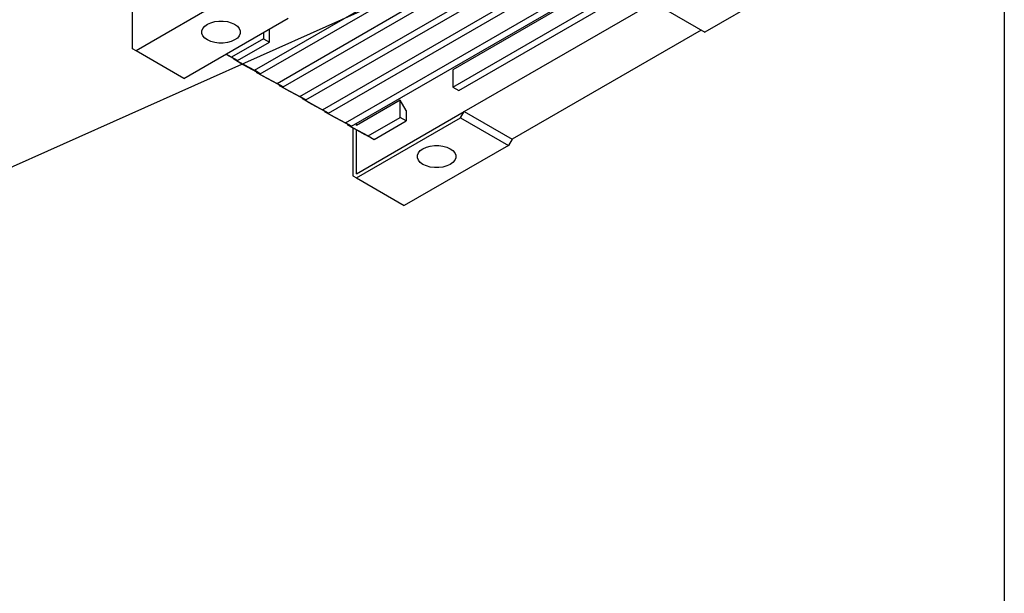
# Model space of a CAD drawing. Header units: millimetres. Extents: x 38 to 1638, y 38 to 1257.
# Tile 9 of 13: x 1348 to 1638, y 752 to 921. Entities that reach past the tile are written whole.
import ezdxf

# ---------------------------------------------------------------- set-up
doc = ezdxf.new("R2010")
doc.units = ezdxf.units.MM
doc.header["$LTSCALE"] = 6
doc.linetypes.add('SLD-Solid', pattern=[0])
doc.layers.add('TEXT', color=140, linetype='SLD-Solid', lineweight=25)
doc.styles.get("Standard").update_dxf_attribs({"font": 'VERDANA.TTF'})
doc.dimstyles.new('SLDDIMSTYLE0', dxfattribs={"dimtxt": 0.18, "dimasz": 6.096, "dimexe": 0, "dimexo": 0.0625, "dimgap": 0, "dimtad": 0, "dimtih": 1, "dimtoh": 1, "dimdec": 0, "dimrnd": 1e-09, "dimzin": 0, "dimdsep": 46, "dimtxsty": 'Standard', "dimblk1": 'DOT', "dimblk2": 'DOT', "dimsah": 1, "dimcen": 0.09, "dimadec": 0, "dimazin": 0, "dimtfac": 6.096, "dimtdec": 0, "dimtofl": 0, "dimtmove": 0, "dimatfit": 3, "dimldrblk": 'DOT', "dimfxl": 0, "dimfrac": 2, "dimtolj": 1, "dimtzin": 0, "dimarcsym": 0})

# ---------------------------------------------------------------- blocks, each defined once
blk = doc.blocks.new('_Dot')
at = {"color": 0, "linetype": 'ByBlock', "lineweight": -2}
blk.add_line((-0.5, 0), (-1, 0), dxfattribs=at)
at = {"color": 0, "linetype": 'ByBlock', "const_width": 0.5}
blk.add_lwpolyline([(-0.25, 0, 1), (0.25, 0, 1)], format="xyb", close=True, dxfattribs=at)

msp = doc.modelspace()

# ---------------------------------------------------------------- linework, layer by layer
for p, q in [((1430.329, 898.688), (1530.521, 956.528)), ((1432.097, 897.668), (1532.289, 955.507)), ((1437.047, 894.81), (1537.239, 952.65)), ((1438.815, 893.79), (1539.007, 951.629)), ((1380.9, 912.81), (1380.9, 948.33)), ((1443.764, 890.932), (1543.956, 948.772)), ((1445.532, 889.912), (1545.724, 947.751)), ((1525.68, 935.569), (1475.476, 906.586)), ((1580.665, 935.461), (1549.906, 917.704)), ((1475.476, 901.483), (1525.68, 930.465)), ((1412.72, 929.955), (1381.961, 912.198)), ((1416.894, 906.444), (1455.677, 928.833)), ((1418.662, 905.423), (1457.444, 927.812)), ((1477.243, 900.462), (1527.448, 929.445)), ((1423.612, 902.566), (1462.394, 924.955)), ((1478.834, 894.237), (1534.696, 926.485)), ((1535.756, 925.872), (1549.906, 917.704)), ((1396.103, 904.034), (1426.862, 921.79)), ((1425.379, 901.545), (1464.162, 923.934)), ((1421.382, 914.749), (1421.382, 918.627)), ((1419.614, 915.77), (1410.177, 910.322)), ((1419.614, 917.606), (1419.614, 915.77)), ((1419.614, 915.77), (1421.382, 914.749)), ((1548.845, 918.317), (1492.983, 886.069)), ((1381.961, 912.198), (1380.9, 912.81)), ((1411.944, 909.301), (1421.382, 914.749)), ((1396.103, 904.034), (1381.961, 912.198)), ((1408.467, 911.172), (1411.944, 909.301)), ((1410.177, 910.322), (1408.53, 911.208)), ((1411.944, 909.301), (1410.177, 910.322)), ((1410.822, 909.905), (1410.828, 909.707)), ((1410.828, 909.707), (1416.894, 906.444)), ((1412.595, 908.686), (1410.828, 909.707)), ((1412.595, 908.686), (1418.662, 905.423)), ((1418.662, 905.423), (1416.894, 906.444)), ((1417.539, 906.027), (1417.545, 905.829)), ((1417.545, 905.829), (1423.612, 902.566)), ((1419.313, 904.808), (1417.545, 905.829)), ((1419.313, 904.808), (1425.379, 901.545)), ((1475.476, 906.586), (1475.476, 901.483)), ((1425.379, 901.545), (1423.612, 902.566)), ((1424.257, 902.149), (1424.263, 901.951)), ((1424.263, 901.951), (1430.329, 898.688)), ((1426.03, 900.93), (1424.263, 901.951)), ((1475.476, 901.483), (1477.243, 900.462)), ((1426.03, 900.93), (1432.097, 897.668)), ((1432.097, 897.668), (1430.329, 898.688)), ((1430.974, 898.271), (1430.98, 898.073)), ((1430.98, 898.073), (1437.047, 894.81)), ((1432.748, 897.053), (1430.98, 898.073)), ((1432.748, 897.053), (1438.815, 893.79)), ((1459.919, 897.606), (1447.014, 890.156)), ((1461.687, 894.544), (1459.919, 897.606)), ((1459.919, 892.502), (1459.919, 897.606)), ((1438.815, 893.79), (1437.047, 894.81)), ((1437.692, 894.394), (1437.698, 894.195)), ((1437.698, 894.195), (1443.764, 890.932)), ((1439.466, 893.175), (1437.698, 894.195)), ((1439.466, 893.175), (1445.532, 889.912)), ((1447.014, 875.868), (1478.834, 894.237)), ((1447.014, 874.643), (1477.774, 892.4)), ((1450.482, 887.054), (1459.919, 892.502)), ((1461.687, 891.482), (1459.919, 892.502)), ((1461.687, 894.544), (1461.687, 891.482)), ((1477.774, 892.4), (1478.834, 894.237)), ((1477.774, 892.4), (1491.923, 884.232)), ((1478.834, 894.237), (1492.983, 886.069)), ((1445.532, 889.912), (1443.764, 890.932)), ((1444.409, 890.516), (1444.415, 890.317)), ((1444.415, 890.317), (1450.482, 887.054)), ((1446.183, 889.297), (1444.415, 890.317)), ((1447.014, 890.156), (1447.014, 890.767)), ((1452.25, 886.034), (1461.687, 891.482)), ((1445.954, 889.429), (1445.954, 875.255)), ((1447.014, 888.849), (1446.183, 889.297)), ((1447.014, 888.898), (1449.504, 887.511)), ((1447.014, 875.868), (1447.014, 888.898)), ((1452.25, 886.034), (1449.504, 887.511)), ((1450.482, 887.054), (1452.25, 886.034)), ((1491.923, 884.232), (1461.164, 866.475)), ((1492.983, 886.069), (1491.923, 884.232)), ((1445.954, 875.255), (1447.014, 874.643)), ((1447.014, 874.643), (1461.164, 866.475))]:
    msp.add_line(p, q)
at = {"flags": 128}
for points in [[(1411.086, 915.386), (1410.09, 914.927), (1408.942, 914.608), (1407.7, 914.444), (1406.426, 914.444), (1405.184, 914.608), (1404.036, 914.927), (1403.039, 915.386), (1402.245, 915.961), (1401.692, 916.624), (1401.409, 917.341), (1401.409, 918.076), (1401.692, 918.793), (1402.245, 919.456), (1403.039, 920.031), (1404.036, 920.49), (1405.184, 920.809), (1406.426, 920.973), (1407.7, 920.973), (1408.942, 920.809), (1410.09, 920.49), (1411.086, 920.031), (1411.881, 919.456), (1412.434, 918.793), (1412.717, 918.076), (1412.717, 917.341), (1412.434, 916.624), (1411.881, 915.961), (1411.086, 915.386)], [(1474.726, 878.647), (1473.73, 878.189), (1472.582, 877.87), (1471.34, 877.706), (1470.065, 877.706), (1468.823, 877.87), (1467.675, 878.189), (1466.679, 878.647), (1465.885, 879.222), (1465.332, 879.885), (1465.048, 880.602), (1465.048, 881.338), (1465.332, 882.055), (1465.885, 882.718), (1466.679, 883.293), (1467.675, 883.751), (1468.823, 884.07), (1470.065, 884.234), (1471.34, 884.234), (1472.582, 884.07), (1473.73, 883.751), (1474.726, 883.293), (1475.52, 882.718), (1476.073, 882.055), (1476.357, 881.338), (1476.357, 880.602), (1476.073, 879.885), (1475.52, 879.222), (1474.726, 878.647)]]:
    msp.add_lwpolyline(points, dxfattribs=at)
at = {"layer": 'TEXT'}
msp.add_line((1638.3, 1257.3), (1638.3, 38.1), dxfattribs=at)

# ---------------------------------------------------------------- leaders
msp.add_leader([(1469.069, 933.22), (1264.418, 841.758), (1226.318, 841.758)], dimstyle='SLDDIMSTYLE0', dxfattribs=at)

doc.saveas('drawing.dxf')
